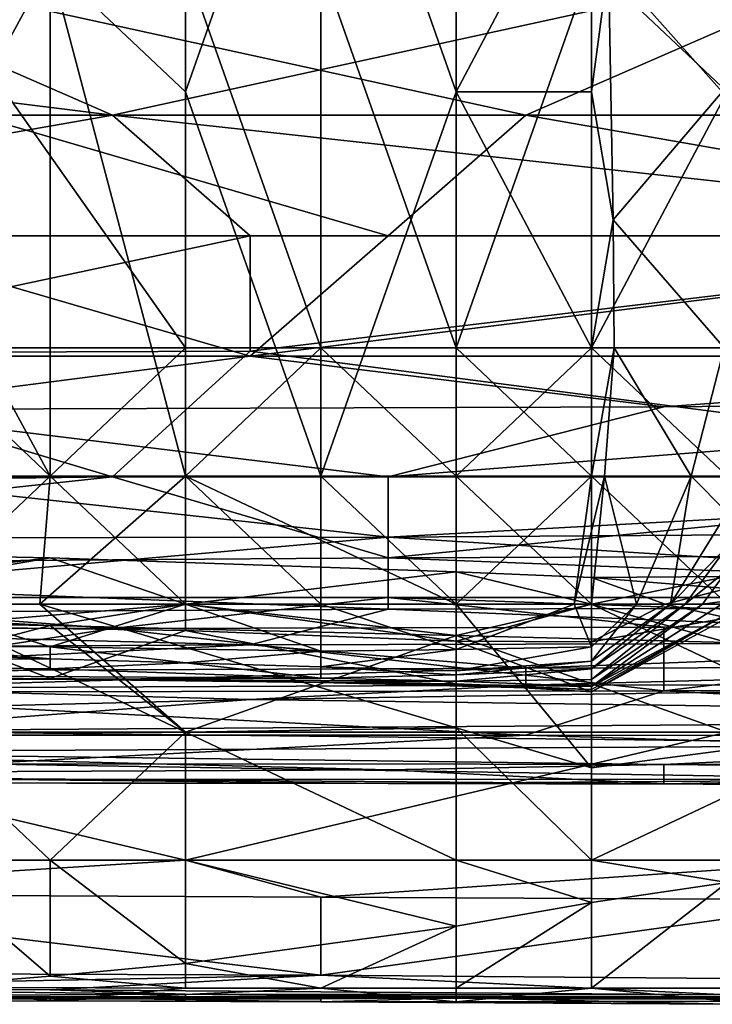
# Model space of a CAD drawing. Extents: x -1.1 to 1.1, y -0.36 to 0.36.
# Tile 39 of 256: x -0.8564 to -0.8339, y -0.3446 to -0.3127. Entities that reach past the tile are written whole.
import ezdxf

# ---------------------------------------------------------------- set-up
doc = ezdxf.new("R2010")
doc.units = 0

msp = doc.modelspace()

# ---------------------------------------------------------------- linework, layer by layer
for points in [[(-0.833469, -0.294301, 0.216351), (-0.833469, -0.315051, 0.21644), (-0.837859, -0.310901, 0.216617)], [(-0.855417, -0.310901, 0.222511), (-0.851028, -0.315051, 0.223171), (-0.851028, -0.302601, 0.223252)], [(-0.846638, -0.302601, 0.223741), (-0.851028, -0.302601, 0.223252), (-0.851028, -0.315051, 0.223171)], [(-0.851028, -0.315051, 0.223171), (-0.846638, -0.327502, 0.223685), (-0.846638, -0.302601, 0.223741)], [(-0.842248, -0.315051, 0.224103), (-0.842248, -0.302601, 0.224075), (-0.846638, -0.302601, 0.223741)], [(-0.846638, -0.302601, 0.223741), (-0.846638, -0.327502, 0.223685), (-0.842248, -0.315051, 0.224103)], [(-0.837859, -0.306751, 0.22516), (-0.842248, -0.302601, 0.224075), (-0.842248, -0.315051, 0.224103)], [(-0.859941, -0.319201, 0.221806), (-0.855417, -0.310901, 0.222511), (-0.859807, -0.306751, 0.2217)], [(-0.842248, -0.315051, 0.224103), (-0.837859, -0.315051, 0.22515), (-0.837859, -0.306751, 0.22516)], [(-0.837859, -0.306751, 0.22516), (-0.837859, -0.315051, 0.22515), (-0.83731, -0.310901, 0.225563)], [(-0.859941, -0.319201, 0.221806), (-0.855417, -0.327502, 0.222691), (-0.855417, -0.310901, 0.222511)], [(-0.859807, -0.310901, 0.213852), (-0.851028, -0.323351, 0.215517), (-0.859807, -0.323351, 0.214034)], [(-0.851028, -0.323351, 0.215517), (-0.859807, -0.310901, 0.213852), (-0.851028, -0.310901, 0.21544)], [(-0.851028, -0.315051, 0.223171), (-0.855417, -0.310901, 0.222511), (-0.851028, -0.327502, 0.223259)], [(-0.855417, -0.310901, 0.222511), (-0.855417, -0.327502, 0.222691), (-0.851028, -0.327502, 0.223259)], [(-0.851028, -0.310901, 0.21544), (-0.846638, -0.310901, 0.215988), (-0.846638, -0.323351, 0.21603)], [(-0.846638, -0.323351, 0.21603), (-0.851028, -0.323351, 0.215517), (-0.851028, -0.310901, 0.21544)], [(-0.846638, -0.310901, 0.215988), (-0.837859, -0.310901, 0.216617), (-0.842248, -0.323351, 0.216414)], [(-0.842248, -0.323351, 0.216414), (-0.846638, -0.323351, 0.21603), (-0.846638, -0.310901, 0.215988)], [(-0.837859, -0.323351, 0.216657), (-0.842248, -0.323351, 0.216414), (-0.837859, -0.310901, 0.216617)], [(-0.837859, -0.315051, 0.22515), (-0.83716, -0.319201, 0.225563), (-0.83731, -0.310901, 0.225563)], [(-0.837859, -0.323351, 0.216657), (-0.837859, -0.310901, 0.216617), (-0.833469, -0.315051, 0.21644)], [(-0.833469, -0.310901, 0.229562), (-0.83731, -0.310901, 0.225563), (-0.833631, -0.315051, 0.22932)], [(-0.83716, -0.319201, 0.225563), (-0.833631, -0.315051, 0.22932), (-0.83731, -0.310901, 0.225563)], [(-0.862343, -0.311901, 0.264771), (-0.853401, -0.315807, 0.265193), (-0.884699, -0.311901, 0.264825)], [(-0.853401, -0.315807, 0.265193), (-0.884699, -0.315807, 0.265225), (-0.884699, -0.311901, 0.264825)], [(-0.862343, -0.311901, 0.264771), (-0.835517, -0.311901, 0.264736), (-0.853401, -0.315807, 0.265193)], [(-0.839988, -0.315807, 0.379359), (-0.831046, -0.311901, 0.380858), (-0.857872, -0.311901, 0.381109)], [(-0.839988, -0.315807, 0.379359), (-0.857872, -0.311901, 0.381109), (-0.857872, -0.315807, 0.379542)], [(-0.835517, -0.311901, 0.264736), (-0.808691, -0.315807, 0.265201), (-0.853401, -0.315807, 0.265193)], [(-0.839988, -0.315807, 0.379359), (-0.813162, -0.315807, 0.379138), (-0.831046, -0.311901, 0.380858)], [(-0.80422, -0.311901, 0.264735), (-0.808691, -0.315807, 0.265201), (-0.835517, -0.311901, 0.264736)], [(-0.851028, -0.315051, 0.223171), (-0.851028, -0.327502, 0.223259), (-0.846638, -0.327502, 0.223685)], [(-0.846638, -0.327502, 0.223685), (-0.842248, -0.327502, 0.224079), (-0.842248, -0.315051, 0.224103)], [(-0.837859, -0.315051, 0.22515), (-0.842248, -0.315051, 0.224103), (-0.837859, -0.323351, 0.225114)], [(-0.842248, -0.315051, 0.224103), (-0.842248, -0.327502, 0.224079), (-0.837859, -0.323351, 0.225114)], [(-0.833469, -0.315051, 0.21644), (-0.833469, -0.323351, 0.216472), (-0.837859, -0.323351, 0.216657)], [(-0.83716, -0.319201, 0.225563), (-0.837859, -0.315051, 0.22515), (-0.837859, -0.323351, 0.225114)], [(-0.833631, -0.315051, 0.22932), (-0.83716, -0.319201, 0.225563), (-0.833562, -0.323351, 0.22932)], [(-0.884699, -0.315807, 0.265225), (-0.853401, -0.315807, 0.265193), (-0.875757, -0.319713, 0.266323)], [(-0.853401, -0.315807, 0.265193), (-0.84893, -0.319713, 0.266345), (-0.875757, -0.319713, 0.266323)], [(-0.844459, -0.319713, 0.3775), (-0.857872, -0.315807, 0.379542), (-0.862343, -0.319713, 0.377608)], [(-0.844459, -0.319713, 0.3775), (-0.839988, -0.315807, 0.379359), (-0.857872, -0.315807, 0.379542)], [(-0.817633, -0.319713, 0.266349), (-0.853401, -0.315807, 0.265193), (-0.808691, -0.315807, 0.265201)], [(-0.817633, -0.319713, 0.266349), (-0.84893, -0.319713, 0.266345), (-0.853401, -0.315807, 0.265193)], [(-0.844459, -0.319713, 0.3775), (-0.817633, -0.319713, 0.377341), (-0.839988, -0.315807, 0.379359)], [(-0.817633, -0.319713, 0.377341), (-0.813162, -0.315807, 0.379138), (-0.839988, -0.315807, 0.379359)], [(-0.859941, -0.319201, 0.221806), (-0.859807, -0.327502, 0.221998), (-0.855417, -0.327502, 0.222691)], [(-0.837859, -0.323351, 0.225114), (-0.837123, -0.323351, 0.225563), (-0.83716, -0.319201, 0.225563)], [(-0.83716, -0.319201, 0.225563), (-0.837123, -0.323351, 0.225563), (-0.833562, -0.323351, 0.22932)], [(-0.84893, -0.319713, 0.266345), (-0.866815, -0.32352, 0.268362), (-0.875757, -0.319713, 0.266323)], [(-0.84893, -0.319713, 0.266345), (-0.84893, -0.323453, 0.268362), (-0.866815, -0.32352, 0.268362)], [(-0.862343, -0.319713, 0.377608), (-0.84893, -0.32362, 0.375121), (-0.844459, -0.319713, 0.3775)], [(-0.862343, -0.319713, 0.377608), (-0.862343, -0.32362, 0.375149), (-0.84893, -0.32362, 0.375121)], [(-0.813162, -0.32362, 0.374891), (-0.817633, -0.319713, 0.377341), (-0.84893, -0.32362, 0.375121)], [(-0.817633, -0.319713, 0.377341), (-0.844459, -0.319713, 0.3775), (-0.84893, -0.32362, 0.375121)], [(-0.817633, -0.319713, 0.266349), (-0.817633, -0.327526, 0.272268), (-0.84893, -0.323453, 0.268362)], [(-0.817633, -0.319713, 0.266349), (-0.84893, -0.323453, 0.268362), (-0.84893, -0.319713, 0.266345)], [(-0.866815, -0.32352, 0.268362), (-0.853401, -0.327526, 0.272145), (-0.875757, -0.327822, 0.272269)], [(-0.866815, -0.32352, 0.268362), (-0.84893, -0.323453, 0.268362), (-0.853401, -0.327526, 0.272145)], [(-0.864197, -0.327502, 0.213091), (-0.859807, -0.323351, 0.214034), (-0.855417, -0.327502, 0.214797)], [(-0.855417, -0.327502, 0.214797), (-0.859807, -0.323351, 0.214034), (-0.851028, -0.323351, 0.215517)], [(-0.851028, -0.327502, 0.215419), (-0.855417, -0.327502, 0.214797), (-0.851028, -0.323351, 0.215517)], [(-0.817633, -0.327526, 0.272268), (-0.853401, -0.327526, 0.272145), (-0.84893, -0.323453, 0.268362)], [(-0.851028, -0.327502, 0.215419), (-0.846638, -0.323351, 0.21603), (-0.842248, -0.327502, 0.216227)], [(-0.851028, -0.327502, 0.215419), (-0.851028, -0.323351, 0.215517), (-0.846638, -0.323351, 0.21603)], [(-0.846638, -0.323351, 0.21603), (-0.842248, -0.323351, 0.216414), (-0.842248, -0.327502, 0.216227)], [(-0.837859, -0.327502, 0.216451), (-0.842248, -0.323351, 0.216414), (-0.837859, -0.323351, 0.216657)], [(-0.842248, -0.327502, 0.216227), (-0.842248, -0.323351, 0.216414), (-0.837859, -0.327502, 0.216451)], [(-0.837859, -0.327502, 0.225282), (-0.837859, -0.323351, 0.225114), (-0.842248, -0.327502, 0.224079)], [(-0.837859, -0.327502, 0.225282), (-0.837437, -0.327502, 0.225563), (-0.837123, -0.323351, 0.225563)], [(-0.837123, -0.323351, 0.225563), (-0.837859, -0.323351, 0.225114), (-0.837859, -0.327502, 0.225282)], [(-0.833469, -0.323351, 0.216472), (-0.833469, -0.327502, 0.216265), (-0.837859, -0.323351, 0.216657)], [(-0.833469, -0.327502, 0.216265), (-0.837859, -0.327502, 0.216451), (-0.837859, -0.323351, 0.216657)], [(-0.837437, -0.327502, 0.225563), (-0.834635, -0.327502, 0.22932), (-0.837123, -0.323351, 0.225563)], [(-0.833562, -0.323351, 0.22932), (-0.837123, -0.323351, 0.225563), (-0.834635, -0.327502, 0.22932)], [(-0.833562, -0.323351, 0.22932), (-0.834635, -0.327502, 0.22932), (-0.833469, -0.327502, 0.231771)], [(-0.84893, -0.32362, 0.375121), (-0.862343, -0.32362, 0.375149), (-0.862343, -0.325343, 0.373831)], [(-0.862343, -0.325343, 0.373831), (-0.835517, -0.325261, 0.373831), (-0.84893, -0.32362, 0.375121)], [(-0.835517, -0.325261, 0.373831), (-0.813162, -0.32362, 0.374891), (-0.84893, -0.32362, 0.375121)], [(-0.813162, -0.325068, 0.373831), (-0.813162, -0.32362, 0.374891), (-0.835517, -0.325261, 0.373831)], [(-0.808691, -0.327526, 0.37167), (-0.813162, -0.325068, 0.373831), (-0.844459, -0.327526, 0.371919)], [(-0.835517, -0.325261, 0.373831), (-0.844459, -0.327526, 0.371919), (-0.813162, -0.325068, 0.373831)], [(-0.835517, -0.325261, 0.373831), (-0.862343, -0.325343, 0.373831), (-0.844459, -0.327526, 0.371919)], [(-0.844459, -0.327526, 0.371919), (-0.862343, -0.325343, 0.373831), (-0.862343, -0.327526, 0.371946)], [(-0.862343, -0.327526, 0.371946), (-0.88917, -0.329532, 0.369925), (-0.844459, -0.329486, 0.369925)], [(-0.844459, -0.330149, 0.276175), (-0.880228, -0.330414, 0.276175), (-0.853401, -0.327526, 0.272145)], [(-0.880228, -0.330414, 0.276175), (-0.875757, -0.327822, 0.272269), (-0.853401, -0.327526, 0.272145)], [(-0.859807, -0.331652, 0.213518), (-0.864197, -0.327502, 0.213091), (-0.855417, -0.327502, 0.214797)], [(-0.862343, -0.327526, 0.371946), (-0.844459, -0.329486, 0.369925), (-0.844459, -0.327526, 0.371919)], [(-0.859807, -0.331652, 0.223114), (-0.851028, -0.331652, 0.224037), (-0.855417, -0.327502, 0.222691)], [(-0.855417, -0.327502, 0.222691), (-0.859807, -0.327502, 0.221998), (-0.859807, -0.331652, 0.223114)], [(-0.859807, -0.331652, 0.213518), (-0.855417, -0.327502, 0.214797), (-0.855751, -0.331652, 0.214292)], [(-0.851028, -0.327502, 0.215419), (-0.842248, -0.331652, 0.215729), (-0.855751, -0.331652, 0.214292)], [(-0.855417, -0.327502, 0.214797), (-0.851028, -0.327502, 0.215419), (-0.855751, -0.331652, 0.214292)], [(-0.851028, -0.331652, 0.224037), (-0.851028, -0.327502, 0.223259), (-0.855417, -0.327502, 0.222691)], [(-0.844459, -0.330149, 0.276175), (-0.853401, -0.327526, 0.272145), (-0.817633, -0.327526, 0.272268)], [(-0.851028, -0.327502, 0.215419), (-0.842248, -0.327502, 0.216227), (-0.842248, -0.331652, 0.215729)], [(-0.846638, -0.331652, 0.224177), (-0.846638, -0.327502, 0.223685), (-0.851028, -0.327502, 0.223259)], [(-0.851028, -0.327502, 0.223259), (-0.851028, -0.331652, 0.224037), (-0.846638, -0.331652, 0.224177)], [(-0.842248, -0.331652, 0.224429), (-0.846638, -0.327502, 0.223685), (-0.846638, -0.331652, 0.224177)], [(-0.842248, -0.327502, 0.224079), (-0.846638, -0.327502, 0.223685), (-0.842248, -0.331652, 0.224429)], [(-0.808691, -0.327526, 0.37167), (-0.844459, -0.329486, 0.369925), (-0.795278, -0.329159, 0.369925)], [(-0.844459, -0.327526, 0.371919), (-0.844459, -0.329486, 0.369925), (-0.808691, -0.327526, 0.37167)], [(-0.817633, -0.327526, 0.272268), (-0.808691, -0.330023, 0.276175), (-0.844459, -0.330149, 0.276175)], [(-0.842248, -0.331652, 0.224429), (-0.837859, -0.327502, 0.225282), (-0.842248, -0.327502, 0.224079)], [(-0.838428, -0.331652, 0.225563), (-0.837859, -0.327502, 0.225282), (-0.842248, -0.331652, 0.224429)], [(-0.842248, -0.327502, 0.216227), (-0.837859, -0.327502, 0.216451), (-0.837859, -0.331652, 0.21595)], [(-0.837859, -0.331652, 0.21595), (-0.842248, -0.331652, 0.215729), (-0.842248, -0.327502, 0.216227)], [(-0.838428, -0.331652, 0.225563), (-0.837859, -0.331652, 0.226046), (-0.837437, -0.327502, 0.225563)], [(-0.838428, -0.331652, 0.225563), (-0.837437, -0.327502, 0.225563), (-0.837859, -0.327502, 0.225282)], [(-0.837437, -0.327502, 0.225563), (-0.837859, -0.331652, 0.226046), (-0.8364, -0.331652, 0.22932)], [(-0.833469, -0.327502, 0.216265), (-0.833469, -0.331652, 0.215835), (-0.837859, -0.327502, 0.216451)], [(-0.833469, -0.331652, 0.215835), (-0.837859, -0.331652, 0.21595), (-0.837859, -0.327502, 0.216451)], [(-0.834635, -0.327502, 0.22932), (-0.837437, -0.327502, 0.225563), (-0.8364, -0.331652, 0.22932)], [(-0.8364, -0.331652, 0.22932), (-0.835297, -0.331652, 0.233077), (-0.834635, -0.327502, 0.22932)], [(-0.834635, -0.327502, 0.22932), (-0.835297, -0.331652, 0.233077), (-0.833469, -0.328682, 0.233077)], [(-0.833469, -0.327502, 0.231771), (-0.834635, -0.327502, 0.22932), (-0.833469, -0.328682, 0.233077)], [(-0.833469, -0.328682, 0.233077), (-0.835297, -0.331652, 0.233077), (-0.833469, -0.329794, 0.236834)], [(-0.813162, -0.331432, 0.367332), (-0.795278, -0.329159, 0.369925), (-0.844459, -0.329486, 0.369925)], [(-0.866815, -0.331432, 0.367524), (-0.844459, -0.329486, 0.369925), (-0.88917, -0.329532, 0.369925)], [(-0.866815, -0.331432, 0.367524), (-0.844459, -0.331432, 0.367485), (-0.844459, -0.329486, 0.369925)], [(-0.844459, -0.329486, 0.369925), (-0.844459, -0.331432, 0.367485), (-0.813162, -0.331432, 0.367332)], [(-0.834826, -0.331652, 0.236834), (-0.833469, -0.329794, 0.236834), (-0.835297, -0.331652, 0.233077)], [(-0.833469, -0.329794, 0.236834), (-0.834826, -0.331652, 0.236834), (-0.833469, -0.330553, 0.244349)], [(-0.880228, -0.330414, 0.276175), (-0.844459, -0.330149, 0.276175), (-0.844459, -0.331818, 0.280081)], [(-0.855417, -0.330149, 0.266891), (-0.864197, -0.329978, 0.266891), (-0.868586, -0.331652, 0.270188)], [(-0.855417, -0.330149, 0.266891), (-0.868586, -0.331652, 0.270188), (-0.851028, -0.331652, 0.269703)], [(-0.864197, -0.331652, 0.263427), (-0.864197, -0.329978, 0.266891), (-0.855417, -0.330149, 0.266891)], [(-0.864197, -0.331652, 0.263427), (-0.855417, -0.330149, 0.266891), (-0.851028, -0.331652, 0.264053)], [(-0.842248, -0.330604, 0.266891), (-0.855417, -0.330149, 0.266891), (-0.851028, -0.331652, 0.269703)], [(-0.851028, -0.331652, 0.264053), (-0.855417, -0.330149, 0.266891), (-0.842248, -0.330604, 0.266891)], [(-0.844459, -0.330149, 0.276175), (-0.808691, -0.330023, 0.276175), (-0.80422, -0.331729, 0.280081)], [(-0.844459, -0.331818, 0.280081), (-0.844459, -0.330149, 0.276175), (-0.80422, -0.331729, 0.280081)], [(-0.844459, -0.331818, 0.280081), (-0.884699, -0.332058, 0.280081), (-0.880228, -0.330414, 0.276175)], [(-0.851028, -0.331652, 0.264053), (-0.842248, -0.330604, 0.266891), (-0.837859, -0.331652, 0.264529)], [(-0.842248, -0.330604, 0.266891), (-0.851028, -0.331652, 0.269703), (-0.837859, -0.331652, 0.268916)], [(-0.837859, -0.331652, 0.268916), (-0.837859, -0.330794, 0.266891), (-0.842248, -0.330604, 0.266891)], [(-0.842248, -0.330604, 0.266891), (-0.837859, -0.330794, 0.266891), (-0.837859, -0.331652, 0.264529)], [(-0.837859, -0.330794, 0.266891), (-0.837859, -0.331652, 0.268916), (-0.833469, -0.33076, 0.266891)], [(-0.837859, -0.331652, 0.268916), (-0.833469, -0.332896, 0.270649), (-0.833469, -0.33076, 0.266891)], [(-0.837859, -0.330794, 0.266891), (-0.833469, -0.33076, 0.266891), (-0.833469, -0.331148, 0.263134)], [(-0.835474, -0.331652, 0.263134), (-0.837859, -0.330794, 0.266891), (-0.833469, -0.331148, 0.263134)], [(-0.837859, -0.330794, 0.266891), (-0.835474, -0.331652, 0.263134), (-0.837859, -0.331652, 0.264529)], [(-0.834259, -0.331652, 0.244349), (-0.833469, -0.330553, 0.244349), (-0.834826, -0.331652, 0.236834)], [(-0.833469, -0.331542, 0.251863), (-0.833469, -0.330553, 0.244349), (-0.834259, -0.331652, 0.244349)], [(-0.833191, -0.331652, 0.259377), (-0.835474, -0.331652, 0.263134), (-0.833469, -0.331148, 0.263134)], [(-0.866815, -0.331432, 0.367524), (-0.871286, -0.332434, 0.366019), (-0.853401, -0.332442, 0.366019)], [(-0.853401, -0.332442, 0.366019), (-0.844459, -0.331432, 0.367485), (-0.866815, -0.331432, 0.367524)], [(-0.844459, -0.331432, 0.367485), (-0.853401, -0.332442, 0.366019), (-0.835517, -0.332394, 0.366019)], [(-0.835517, -0.332394, 0.366019), (-0.817633, -0.332357, 0.366019), (-0.844459, -0.331432, 0.367485)], [(-0.817633, -0.332357, 0.366019), (-0.813162, -0.331432, 0.367332), (-0.844459, -0.331432, 0.367485)], [(-0.84893, -0.332968, 0.283987), (-0.884699, -0.332058, 0.280081), (-0.844459, -0.331818, 0.280081)], [(-0.855417, -0.332343, 0.270649), (-0.851028, -0.331652, 0.269703), (-0.868586, -0.331652, 0.270188)], [(-0.855417, -0.332343, 0.270649), (-0.868586, -0.331652, 0.270188), (-0.868586, -0.332143, 0.270649)], [(-0.864197, -0.331652, 0.263427), (-0.851028, -0.331652, 0.264053), (-0.859807, -0.332375, 0.263134)], [(-0.859807, -0.331652, 0.223114), (-0.859807, -0.333028, 0.225563), (-0.855417, -0.333031, 0.225563)], [(-0.859807, -0.335802, 0.211597), (-0.859807, -0.331652, 0.213518), (-0.851028, -0.335802, 0.213177)], [(-0.855751, -0.331652, 0.214292), (-0.851028, -0.335802, 0.213177), (-0.859807, -0.331652, 0.213518)], [(-0.851028, -0.331652, 0.224037), (-0.859807, -0.331652, 0.223114), (-0.855417, -0.333031, 0.225563)], [(-0.859807, -0.332375, 0.263134), (-0.851028, -0.331652, 0.264053), (-0.851028, -0.332508, 0.263134)], [(-0.842248, -0.331652, 0.215729), (-0.842248, -0.335666, 0.214292), (-0.855751, -0.331652, 0.214292)], [(-0.855751, -0.331652, 0.214292), (-0.842248, -0.335666, 0.214292), (-0.851028, -0.335802, 0.213177)], [(-0.851028, -0.331652, 0.224037), (-0.855417, -0.333031, 0.225563), (-0.846638, -0.333179, 0.225563)], [(-0.851028, -0.331652, 0.269703), (-0.855417, -0.332343, 0.270649), (-0.842248, -0.332664, 0.270649)], [(-0.851028, -0.331652, 0.224037), (-0.846638, -0.333179, 0.225563), (-0.846638, -0.331652, 0.224177)], [(-0.842248, -0.332664, 0.270649), (-0.837859, -0.331652, 0.268916), (-0.851028, -0.331652, 0.269703)], [(-0.851028, -0.332508, 0.263134), (-0.851028, -0.331652, 0.264053), (-0.842248, -0.332852, 0.263134)], [(-0.851028, -0.331652, 0.264053), (-0.837859, -0.331652, 0.264529), (-0.842248, -0.332852, 0.263134)], [(-0.817633, -0.332891, 0.283987), (-0.84893, -0.332968, 0.283987), (-0.844459, -0.331818, 0.280081)], [(-0.842248, -0.333121, 0.225563), (-0.842248, -0.331652, 0.224429), (-0.846638, -0.331652, 0.224177)], [(-0.842248, -0.333121, 0.225563), (-0.846638, -0.331652, 0.224177), (-0.846638, -0.333179, 0.225563)], [(-0.817633, -0.332891, 0.283987), (-0.844459, -0.331818, 0.280081), (-0.80422, -0.331729, 0.280081)], [(-0.837859, -0.333035, 0.22932), (-0.838428, -0.331652, 0.225563), (-0.842248, -0.333121, 0.225563)], [(-0.842248, -0.331652, 0.224429), (-0.842248, -0.333121, 0.225563), (-0.838428, -0.331652, 0.225563)], [(-0.837859, -0.336953, 0.214292), (-0.842248, -0.331652, 0.215729), (-0.837859, -0.331652, 0.21595)], [(-0.837859, -0.336953, 0.214292), (-0.842248, -0.335666, 0.214292), (-0.842248, -0.331652, 0.215729)], [(-0.837859, -0.331652, 0.268916), (-0.842248, -0.332664, 0.270649), (-0.833469, -0.332896, 0.270649)], [(-0.842248, -0.332852, 0.263134), (-0.837859, -0.331652, 0.264529), (-0.837859, -0.332869, 0.263134)], [(-0.838428, -0.331652, 0.225563), (-0.837859, -0.333035, 0.22932), (-0.837859, -0.331652, 0.226046)], [(-0.833469, -0.331542, 0.251863), (-0.837859, -0.33432, 0.251863), (-0.833469, -0.331966, 0.25562)], [(-0.837859, -0.33432, 0.251863), (-0.833469, -0.331542, 0.251863), (-0.834259, -0.331652, 0.244349)], [(-0.837859, -0.331652, 0.21595), (-0.833469, -0.331652, 0.215835), (-0.829079, -0.335802, 0.214701)], [(-0.829079, -0.335802, 0.214701), (-0.837859, -0.336953, 0.214292), (-0.837859, -0.331652, 0.21595)], [(-0.835474, -0.331652, 0.263134), (-0.833469, -0.332099, 0.259377), (-0.837859, -0.332869, 0.263134)], [(-0.837859, -0.33432, 0.251863), (-0.834259, -0.331652, 0.244349), (-0.837859, -0.334093, 0.244349)], [(-0.834826, -0.331652, 0.236834), (-0.837859, -0.334093, 0.244349), (-0.834259, -0.331652, 0.244349)], [(-0.837859, -0.334093, 0.244349), (-0.834826, -0.331652, 0.236834), (-0.837859, -0.333744, 0.236834)], [(-0.835297, -0.331652, 0.233077), (-0.837859, -0.333744, 0.236834), (-0.834826, -0.331652, 0.236834)], [(-0.837859, -0.333744, 0.236834), (-0.835297, -0.331652, 0.233077), (-0.837859, -0.333503, 0.233077)], [(-0.837859, -0.333503, 0.233077), (-0.835297, -0.331652, 0.233077), (-0.8364, -0.331652, 0.22932)], [(-0.837859, -0.333503, 0.233077), (-0.8364, -0.331652, 0.22932), (-0.837859, -0.333035, 0.22932)], [(-0.837859, -0.331652, 0.226046), (-0.837859, -0.333035, 0.22932), (-0.8364, -0.331652, 0.22932)], [(-0.837859, -0.332869, 0.263134), (-0.837859, -0.331652, 0.264529), (-0.835474, -0.331652, 0.263134)], [(-0.833191, -0.331652, 0.259377), (-0.833469, -0.332099, 0.259377), (-0.835474, -0.331652, 0.263134)], [(-0.884699, -0.333153, 0.283987), (-0.884699, -0.332058, 0.280081), (-0.84893, -0.332968, 0.283987)], [(-0.833469, -0.331966, 0.25562), (-0.837859, -0.334499, 0.259377), (-0.833469, -0.332099, 0.259377)], [(-0.833469, -0.331966, 0.25562), (-0.837859, -0.334422, 0.25562), (-0.837859, -0.334499, 0.259377)], [(-0.837859, -0.334422, 0.25562), (-0.833469, -0.331966, 0.25562), (-0.837859, -0.33432, 0.251863)], [(-0.833469, -0.332099, 0.259377), (-0.837859, -0.334499, 0.259377), (-0.837859, -0.332869, 0.263134)], [(-0.871286, -0.332434, 0.366019), (-0.866815, -0.334505, 0.362112), (-0.853401, -0.332442, 0.366019)], [(-0.868586, -0.332143, 0.270649), (-0.868586, -0.335802, 0.27229), (-0.855417, -0.332343, 0.270649)], [(-0.851028, -0.335802, 0.27238), (-0.855417, -0.332343, 0.270649), (-0.868586, -0.335802, 0.27229)], [(-0.866815, -0.334505, 0.362112), (-0.835517, -0.334467, 0.362112), (-0.853401, -0.332442, 0.366019)], [(-0.859807, -0.334087, 0.259377), (-0.859807, -0.332375, 0.263134), (-0.855417, -0.334066, 0.259377)], [(-0.855417, -0.334066, 0.259377), (-0.859807, -0.332375, 0.263134), (-0.851028, -0.332508, 0.263134)], [(-0.855417, -0.332343, 0.270649), (-0.851028, -0.335802, 0.27238), (-0.842248, -0.332664, 0.270649)], [(-0.853401, -0.332442, 0.366019), (-0.835517, -0.334467, 0.362112), (-0.835517, -0.332394, 0.366019)], [(-0.835517, -0.332394, 0.366019), (-0.835517, -0.334467, 0.362112), (-0.817633, -0.332357, 0.366019)], [(-0.817633, -0.332357, 0.366019), (-0.835517, -0.334467, 0.362112), (-0.786336, -0.334375, 0.362112)], [(-0.842248, -0.334232, 0.259377), (-0.855417, -0.334066, 0.259377), (-0.851028, -0.332508, 0.263134)], [(-0.851028, -0.332508, 0.263134), (-0.842248, -0.332852, 0.263134), (-0.842248, -0.334232, 0.259377)], [(-0.833469, -0.335802, 0.272401), (-0.842248, -0.332664, 0.270649), (-0.851028, -0.335802, 0.27238)], [(-0.833469, -0.335802, 0.272401), (-0.833469, -0.332896, 0.270649), (-0.842248, -0.332664, 0.270649)], [(-0.866815, -0.33384, 0.287894), (-0.884699, -0.333153, 0.283987), (-0.84893, -0.332968, 0.283987)], [(-0.855417, -0.333424, 0.22932), (-0.864197, -0.333067, 0.225563), (-0.872976, -0.333533, 0.240592)], [(-0.839988, -0.333722, 0.287894), (-0.866815, -0.33384, 0.287894), (-0.84893, -0.332968, 0.283987)], [(-0.859807, -0.333028, 0.225563), (-0.864197, -0.333067, 0.225563), (-0.855417, -0.333424, 0.22932)], [(-0.859807, -0.333028, 0.225563), (-0.855417, -0.333424, 0.22932), (-0.855417, -0.333031, 0.225563)], [(-0.855417, -0.333031, 0.225563), (-0.855417, -0.333424, 0.22932), (-0.851028, -0.333557, 0.22932)], [(-0.846638, -0.333179, 0.225563), (-0.855417, -0.333031, 0.225563), (-0.851028, -0.333557, 0.22932)], [(-0.839988, -0.333722, 0.287894), (-0.84893, -0.332968, 0.283987), (-0.817633, -0.332891, 0.283987)], [(-0.837859, -0.332869, 0.263134), (-0.837859, -0.334499, 0.259377), (-0.842248, -0.332852, 0.263134)], [(-0.837859, -0.334499, 0.259377), (-0.842248, -0.334232, 0.259377), (-0.842248, -0.332852, 0.263134)], [(-0.837859, -0.333503, 0.233077), (-0.837859, -0.333035, 0.22932), (-0.842248, -0.333811, 0.22932)], [(-0.842248, -0.333121, 0.225563), (-0.842248, -0.333811, 0.22932), (-0.837859, -0.333035, 0.22932)], [(-0.817633, -0.332891, 0.283987), (-0.817633, -0.33368, 0.287894), (-0.839988, -0.333722, 0.287894)], [(-0.846638, -0.333679, 0.22932), (-0.846638, -0.333179, 0.225563), (-0.851028, -0.333557, 0.22932)], [(-0.842248, -0.333811, 0.22932), (-0.842248, -0.333121, 0.225563), (-0.846638, -0.333679, 0.22932)], [(-0.846638, -0.333179, 0.225563), (-0.846638, -0.333679, 0.22932), (-0.842248, -0.333121, 0.225563)], [(-0.872976, -0.333533, 0.240592), (-0.855417, -0.333753, 0.236834), (-0.855417, -0.333424, 0.22932)], [(-0.859807, -0.333979, 0.248106), (-0.855417, -0.333753, 0.236834), (-0.872976, -0.333533, 0.240592)], [(-0.862343, -0.334374, 0.2918), (-0.866815, -0.33384, 0.287894), (-0.839988, -0.333722, 0.287894)], [(-0.862343, -0.334374, 0.2918), (-0.839988, -0.333722, 0.287894), (-0.839988, -0.334282, 0.2918)], [(-0.855417, -0.333753, 0.236834), (-0.851028, -0.333557, 0.22932), (-0.855417, -0.333424, 0.22932)], [(-0.846638, -0.334051, 0.244349), (-0.851028, -0.333557, 0.22932), (-0.855417, -0.333753, 0.236834)], [(-0.846638, -0.334051, 0.244349), (-0.846638, -0.333679, 0.22932), (-0.851028, -0.333557, 0.22932)], [(-0.842248, -0.333811, 0.22932), (-0.846638, -0.333679, 0.22932), (-0.842248, -0.333948, 0.236834)], [(-0.846638, -0.334051, 0.244349), (-0.842248, -0.333948, 0.236834), (-0.846638, -0.333679, 0.22932)], [(-0.837859, -0.333744, 0.236834), (-0.837859, -0.333503, 0.233077), (-0.842248, -0.333948, 0.236834)], [(-0.842248, -0.333948, 0.236834), (-0.837859, -0.333503, 0.233077), (-0.842248, -0.333811, 0.22932)], [(-0.839988, -0.334282, 0.2918), (-0.817633, -0.33368, 0.287894), (-0.817633, -0.334253, 0.2918)], [(-0.839988, -0.334282, 0.2918), (-0.839988, -0.333722, 0.287894), (-0.817633, -0.33368, 0.287894)], [(-0.859807, -0.333979, 0.248106), (-0.868586, -0.334084, 0.259377), (-0.855417, -0.33408, 0.251863)], [(-0.855417, -0.333753, 0.236834), (-0.859807, -0.333979, 0.248106), (-0.846638, -0.334051, 0.244349)], [(-0.846638, -0.334051, 0.244349), (-0.859807, -0.333979, 0.248106), (-0.855417, -0.33408, 0.251863)], [(-0.842248, -0.334144, 0.244349), (-0.846638, -0.334051, 0.244349), (-0.855417, -0.33408, 0.251863)], [(-0.846638, -0.334051, 0.244349), (-0.842248, -0.334144, 0.244349), (-0.842248, -0.333948, 0.236834)], [(-0.837859, -0.334093, 0.244349), (-0.837859, -0.333744, 0.236834), (-0.842248, -0.334144, 0.244349)], [(-0.842248, -0.334144, 0.244349), (-0.837859, -0.333744, 0.236834), (-0.842248, -0.333948, 0.236834)], [(-0.859807, -0.334087, 0.259377), (-0.855417, -0.33408, 0.251863), (-0.868586, -0.334084, 0.259377)], [(-0.866815, -0.335185, 0.299612), (-0.862343, -0.334374, 0.2918), (-0.84893, -0.334746, 0.295706)], [(-0.84893, -0.334746, 0.295706), (-0.862343, -0.334374, 0.2918), (-0.839988, -0.334282, 0.2918)], [(-0.859807, -0.334087, 0.259377), (-0.855417, -0.334066, 0.259377), (-0.855417, -0.33408, 0.251863)], [(-0.846638, -0.334196, 0.25562), (-0.855417, -0.33408, 0.251863), (-0.855417, -0.334066, 0.259377)], [(-0.842248, -0.334232, 0.259377), (-0.846638, -0.334196, 0.25562), (-0.855417, -0.334066, 0.259377)], [(-0.842248, -0.334144, 0.244349), (-0.855417, -0.33408, 0.251863), (-0.846638, -0.334196, 0.25562)], [(-0.839988, -0.334282, 0.2918), (-0.817633, -0.334253, 0.2918), (-0.84893, -0.334746, 0.295706)], [(-0.84893, -0.334746, 0.295706), (-0.817633, -0.334253, 0.2918), (-0.80422, -0.335361, 0.303519)], [(-0.846638, -0.334196, 0.25562), (-0.837859, -0.33432, 0.251863), (-0.842248, -0.334144, 0.244349)], [(-0.837859, -0.334422, 0.25562), (-0.846638, -0.334196, 0.25562), (-0.842248, -0.334232, 0.259377)], [(-0.837859, -0.334422, 0.25562), (-0.837859, -0.33432, 0.251863), (-0.846638, -0.334196, 0.25562)], [(-0.837859, -0.33432, 0.251863), (-0.837859, -0.334093, 0.244349), (-0.842248, -0.334144, 0.244349)], [(-0.837859, -0.334499, 0.259377), (-0.837859, -0.334422, 0.25562), (-0.842248, -0.334232, 0.259377)], [(-0.808691, -0.335912, 0.358206), (-0.786336, -0.334375, 0.362112), (-0.835517, -0.334467, 0.362112)], [(-0.866815, -0.334505, 0.362112), (-0.871286, -0.335894, 0.358206), (-0.839988, -0.335903, 0.358206)], [(-0.835517, -0.334467, 0.362112), (-0.866815, -0.334505, 0.362112), (-0.839988, -0.335903, 0.358206)], [(-0.835517, -0.334467, 0.362112), (-0.839988, -0.335903, 0.358206), (-0.808691, -0.335912, 0.358206)], [(-0.84893, -0.334746, 0.295706), (-0.862343, -0.335755, 0.307425), (-0.866815, -0.335185, 0.299612)], [(-0.862343, -0.335755, 0.307425), (-0.84893, -0.334746, 0.295706), (-0.80422, -0.335361, 0.303519)], [(-0.80422, -0.335361, 0.303519), (-0.822104, -0.33621, 0.315237), (-0.862343, -0.335755, 0.307425)], [(-0.857872, -0.336831, 0.3543), (-0.839988, -0.335903, 0.358206), (-0.871286, -0.335894, 0.358206)], [(-0.868586, -0.335802, 0.27229), (-0.851028, -0.339952, 0.271533), (-0.851028, -0.335802, 0.27238)], [(-0.851028, -0.339952, 0.271533), (-0.868586, -0.335802, 0.27229), (-0.868586, -0.339952, 0.271452)], [(-0.822104, -0.33621, 0.315237), (-0.866815, -0.336445, 0.319144), (-0.862343, -0.335755, 0.307425)], [(-0.859807, -0.335802, 0.211597), (-0.851028, -0.335802, 0.213177), (-0.855417, -0.339952, 0.211773)], [(-0.859807, -0.339952, 0.211088), (-0.859807, -0.335802, 0.211597), (-0.855417, -0.339952, 0.211773)], [(-0.839988, -0.335903, 0.358206), (-0.857872, -0.336831, 0.3543), (-0.808691, -0.336857, 0.3543)], [(-0.851028, -0.335802, 0.213177), (-0.851028, -0.339952, 0.212302), (-0.855417, -0.339952, 0.211773)], [(-0.842248, -0.335666, 0.214292), (-0.842248, -0.339952, 0.213346), (-0.851028, -0.335802, 0.213177)], [(-0.851028, -0.335802, 0.27238), (-0.851028, -0.339952, 0.271533), (-0.833469, -0.335802, 0.272401)], [(-0.842248, -0.339952, 0.213346), (-0.851028, -0.339952, 0.212302), (-0.851028, -0.335802, 0.213177)], [(-0.829079, -0.339952, 0.271599), (-0.833469, -0.335802, 0.272401), (-0.851028, -0.339952, 0.271533)], [(-0.842248, -0.335666, 0.214292), (-0.837859, -0.336953, 0.214292), (-0.837859, -0.339952, 0.213749)], [(-0.842248, -0.339952, 0.213346), (-0.842248, -0.335666, 0.214292), (-0.837859, -0.339952, 0.213749)], [(-0.839988, -0.335903, 0.358206), (-0.808691, -0.336857, 0.3543), (-0.808691, -0.335912, 0.358206)], [(-0.833469, -0.340673, 0.214292), (-0.837859, -0.339952, 0.213749), (-0.829079, -0.335802, 0.214701)], [(-0.837859, -0.339952, 0.213749), (-0.837859, -0.336953, 0.214292), (-0.829079, -0.335802, 0.214701)], [(-0.835517, -0.336845, 0.326956), (-0.866815, -0.336445, 0.319144), (-0.822104, -0.33621, 0.315237)], [(-0.835517, -0.336845, 0.326956), (-0.822104, -0.33621, 0.315237), (-0.813162, -0.337066, 0.330862)], [(-0.875757, -0.337164, 0.334769), (-0.866815, -0.336445, 0.319144), (-0.844459, -0.337025, 0.330862)], [(-0.844459, -0.337025, 0.330862), (-0.866815, -0.336445, 0.319144), (-0.835517, -0.336845, 0.326956)], [(-0.808691, -0.336857, 0.3543), (-0.857872, -0.336831, 0.3543), (-0.826575, -0.337336, 0.350394)], [(-0.857872, -0.336831, 0.3543), (-0.857872, -0.337326, 0.350394), (-0.826575, -0.337336, 0.350394)], [(-0.844459, -0.337025, 0.330862), (-0.835517, -0.336845, 0.326956), (-0.835517, -0.337478, 0.342581)], [(-0.813162, -0.337066, 0.330862), (-0.835517, -0.337478, 0.342581), (-0.835517, -0.336845, 0.326956)], [(-0.875757, -0.337164, 0.334769), (-0.844459, -0.337025, 0.330862), (-0.835517, -0.337478, 0.342581)], [(-0.871286, -0.33742, 0.342581), (-0.875757, -0.337164, 0.334769), (-0.835517, -0.337478, 0.342581)], [(-0.835517, -0.337478, 0.342581), (-0.813162, -0.337066, 0.330862), (-0.817633, -0.33739, 0.338675)], [(-0.875757, -0.337434, 0.346487), (-0.844459, -0.337467, 0.346487), (-0.857872, -0.337326, 0.350394)], [(-0.844459, -0.337467, 0.346487), (-0.875757, -0.337434, 0.346487), (-0.871286, -0.33742, 0.342581)], [(-0.871286, -0.33742, 0.342581), (-0.835517, -0.337478, 0.342581), (-0.844459, -0.337467, 0.346487)], [(-0.844459, -0.337467, 0.346487), (-0.826575, -0.337336, 0.350394), (-0.857872, -0.337326, 0.350394)], [(-0.826575, -0.337336, 0.350394), (-0.844459, -0.337467, 0.346487), (-0.808691, -0.337536, 0.346487)], [(-0.844459, -0.337467, 0.346487), (-0.835517, -0.337478, 0.342581), (-0.808691, -0.337536, 0.346487)], [(-0.817633, -0.33739, 0.338675), (-0.790807, -0.337534, 0.342581), (-0.835517, -0.337478, 0.342581)], [(-0.808691, -0.337536, 0.346487), (-0.835517, -0.337478, 0.342581), (-0.790807, -0.337534, 0.342581)], [(-0.851028, -0.339952, 0.271533), (-0.868586, -0.341042, 0.270649), (-0.846638, -0.341148, 0.270649)], [(-0.851028, -0.339952, 0.271533), (-0.868586, -0.339952, 0.271452), (-0.868586, -0.341042, 0.270649)], [(-0.855417, -0.339952, 0.211773), (-0.855417, -0.343709, 0.214292), (-0.859807, -0.339952, 0.211088)], [(-0.859807, -0.344063, 0.214292), (-0.859807, -0.339952, 0.211088), (-0.855417, -0.343709, 0.214292)], [(-0.851028, -0.339952, 0.212302), (-0.851028, -0.343293, 0.214292), (-0.855417, -0.339952, 0.211773)], [(-0.851028, -0.343293, 0.214292), (-0.855417, -0.343709, 0.214292), (-0.855417, -0.339952, 0.211773)], [(-0.842248, -0.339952, 0.213346), (-0.842248, -0.342087, 0.214292), (-0.851028, -0.339952, 0.212302)], [(-0.842248, -0.342087, 0.214292), (-0.851028, -0.343293, 0.214292), (-0.851028, -0.339952, 0.212302)], [(-0.846638, -0.341148, 0.270649), (-0.829079, -0.339952, 0.271599), (-0.851028, -0.339952, 0.271533)], [(-0.829079, -0.341236, 0.270649), (-0.829079, -0.339952, 0.271599), (-0.846638, -0.341148, 0.270649)], [(-0.837859, -0.339952, 0.213749), (-0.837859, -0.341319, 0.214292), (-0.842248, -0.339952, 0.213346)], [(-0.842248, -0.342087, 0.214292), (-0.842248, -0.339952, 0.213346), (-0.837859, -0.341319, 0.214292)], [(-0.833469, -0.340673, 0.214292), (-0.837859, -0.341319, 0.214292), (-0.837859, -0.339952, 0.213749)], [(-0.833469, -0.340673, 0.214292), (-0.837859, -0.344102, 0.216981), (-0.837859, -0.341319, 0.214292)], [(-0.833469, -0.340673, 0.214292), (-0.833469, -0.344102, 0.217183), (-0.837859, -0.344102, 0.216981)], [(-0.868586, -0.341042, 0.270649), (-0.846638, -0.343672, 0.266891), (-0.846638, -0.341148, 0.270649)], [(-0.868586, -0.341042, 0.270649), (-0.868586, -0.343602, 0.266891), (-0.846638, -0.343672, 0.266891)], [(-0.829079, -0.341236, 0.270649), (-0.846638, -0.341148, 0.270649), (-0.846638, -0.343672, 0.266891)], [(-0.833469, -0.343786, 0.266891), (-0.829079, -0.341236, 0.270649), (-0.846638, -0.343672, 0.266891)], [(-0.842248, -0.344102, 0.216862), (-0.842248, -0.342087, 0.214292), (-0.837859, -0.341319, 0.214292)], [(-0.842248, -0.344102, 0.216862), (-0.837859, -0.341319, 0.214292), (-0.837859, -0.344102, 0.216981)], [(-0.842248, -0.342087, 0.214292), (-0.846638, -0.344102, 0.216531), (-0.851028, -0.343293, 0.214292)], [(-0.842248, -0.342087, 0.214292), (-0.842248, -0.344102, 0.216862), (-0.846638, -0.344102, 0.216531)], [(-0.855417, -0.343709, 0.214292), (-0.851028, -0.343293, 0.214292), (-0.851028, -0.344102, 0.216251)], [(-0.846638, -0.344102, 0.216531), (-0.851028, -0.344102, 0.216251), (-0.851028, -0.343293, 0.214292)], [(-0.868586, -0.343602, 0.266891), (-0.868586, -0.344102, 0.263267), (-0.846638, -0.343672, 0.266891)], [(-0.846638, -0.343672, 0.266891), (-0.868586, -0.344102, 0.263267), (-0.855417, -0.34415, 0.263134)], [(-0.855417, -0.343709, 0.214292), (-0.851028, -0.344102, 0.216251), (-0.859807, -0.344063, 0.214292)], [(-0.846638, -0.343672, 0.266891), (-0.855417, -0.34415, 0.263134), (-0.833469, -0.344313, 0.263134)], [(-0.846638, -0.343672, 0.266891), (-0.833469, -0.344313, 0.263134), (-0.833469, -0.343786, 0.266891)], [(-0.855417, -0.34415, 0.263134), (-0.868586, -0.344102, 0.263267), (-0.851028, -0.344291, 0.259377)], [(-0.851028, -0.344291, 0.259377), (-0.868586, -0.344102, 0.263267), (-0.868586, -0.344377, 0.25562)], [(-0.855417, -0.344502, 0.218049), (-0.859807, -0.344063, 0.214292), (-0.851028, -0.344102, 0.216251)], [(-0.859807, -0.344529, 0.218049), (-0.859807, -0.344063, 0.214292), (-0.855417, -0.344502, 0.218049)], [(-0.842248, -0.344536, 0.218049), (-0.855417, -0.344502, 0.218049), (-0.846638, -0.344102, 0.216531)], [(-0.851028, -0.344102, 0.216251), (-0.846638, -0.344102, 0.216531), (-0.855417, -0.344502, 0.218049)], [(-0.855417, -0.34415, 0.263134), (-0.851028, -0.344291, 0.259377), (-0.833469, -0.344313, 0.263134)], [(-0.846638, -0.344102, 0.216531), (-0.842248, -0.344102, 0.216862), (-0.842248, -0.344536, 0.218049)], [(-0.833469, -0.344522, 0.218049), (-0.842248, -0.344536, 0.218049), (-0.837859, -0.344102, 0.216981)], [(-0.842248, -0.344536, 0.218049), (-0.842248, -0.344102, 0.216862), (-0.837859, -0.344102, 0.216981)], [(-0.837859, -0.344102, 0.216981), (-0.833469, -0.344102, 0.217183), (-0.833469, -0.344522, 0.218049)], [(-0.877366, -0.344471, 0.233077), (-0.877366, -0.344494, 0.225563), (-0.855417, -0.344401, 0.225563)], [(-0.855417, -0.344401, 0.225563), (-0.859807, -0.344449, 0.240592), (-0.877366, -0.344471, 0.233077)], [(-0.877366, -0.344494, 0.225563), (-0.868586, -0.344538, 0.218049), (-0.855417, -0.344401, 0.225563)], [(-0.868586, -0.344377, 0.25562), (-0.851028, -0.344382, 0.251863), (-0.851028, -0.344291, 0.259377)], [(-0.868586, -0.344377, 0.25562), (-0.859807, -0.344449, 0.240592), (-0.851028, -0.344382, 0.251863)], [(-0.868586, -0.344538, 0.218049), (-0.859807, -0.344529, 0.218049), (-0.855417, -0.344401, 0.225563)], [(-0.851028, -0.344382, 0.251863), (-0.859807, -0.344449, 0.240592), (-0.842248, -0.344406, 0.22932)], [(-0.859807, -0.344529, 0.218049), (-0.855417, -0.344502, 0.218049), (-0.855417, -0.344401, 0.225563)], [(-0.859807, -0.344449, 0.240592), (-0.855417, -0.344401, 0.225563), (-0.846638, -0.344447, 0.225563)], [(-0.859807, -0.344449, 0.240592), (-0.846638, -0.344447, 0.225563), (-0.842248, -0.344406, 0.22932)], [(-0.855417, -0.344401, 0.225563), (-0.855417, -0.344502, 0.218049), (-0.846638, -0.344538, 0.221806)], [(-0.846638, -0.344538, 0.221806), (-0.846638, -0.344447, 0.225563), (-0.855417, -0.344401, 0.225563)], [(-0.846638, -0.344538, 0.221806), (-0.855417, -0.344502, 0.218049), (-0.842248, -0.344536, 0.218049)], [(-0.851028, -0.344291, 0.259377), (-0.851028, -0.344382, 0.251863), (-0.837859, -0.344456, 0.25562)], [(-0.851028, -0.344291, 0.259377), (-0.833469, -0.344421, 0.259377), (-0.833469, -0.344313, 0.263134)], [(-0.833469, -0.344421, 0.259377), (-0.851028, -0.344291, 0.259377), (-0.837859, -0.344456, 0.25562)], [(-0.851028, -0.344382, 0.251863), (-0.833469, -0.344373, 0.233077), (-0.833469, -0.344406, 0.240592)], [(-0.842248, -0.344406, 0.22932), (-0.833469, -0.344373, 0.233077), (-0.851028, -0.344382, 0.251863)], [(-0.851028, -0.344382, 0.251863), (-0.833469, -0.344406, 0.240592), (-0.837859, -0.344456, 0.25562)], [(-0.846638, -0.344447, 0.225563), (-0.846638, -0.344538, 0.221806), (-0.842248, -0.344406, 0.22932)], [(-0.842248, -0.344406, 0.22932), (-0.846638, -0.344538, 0.221806), (-0.833469, -0.34462, 0.221806)], [(-0.833469, -0.34462, 0.221806), (-0.846638, -0.344538, 0.221806), (-0.842248, -0.344536, 0.218049)], [(-0.842248, -0.344406, 0.22932), (-0.833469, -0.34462, 0.221806), (-0.833469, -0.344373, 0.233077)], [(-0.842248, -0.344536, 0.218049), (-0.833469, -0.344522, 0.218049), (-0.833469, -0.34462, 0.221806)], [(-0.833469, -0.344406, 0.240592), (-0.833469, -0.344444, 0.25562), (-0.837859, -0.344456, 0.25562)], [(-0.833469, -0.344444, 0.25562), (-0.833469, -0.344421, 0.259377), (-0.837859, -0.344456, 0.25562)]]:
    msp.add_3dface(points)

doc.saveas('drawing.dxf')
